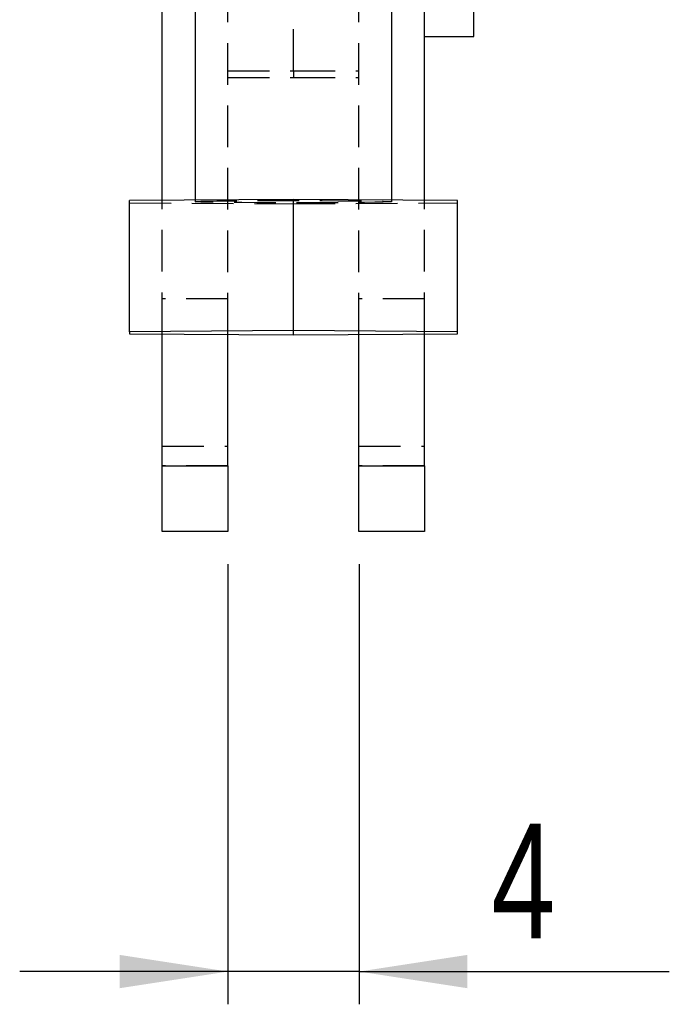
# Model space of a CAD drawing. Extents: x 29 to 404, y 27 to 256.
# Tile 20 of 40: x 223 to 243, y 167 to 197. Entities that reach past the tile are written whole.
import ezdxf

# ---------------------------------------------------------------- set-up
doc = ezdxf.new("R2010")
doc.units = 0
doc.linetypes.add('HIDDEN', pattern=[1.905, 1.27, -0.635])
doc.layers.get('0').update_dxf_attribs({"linetype": 'CONTINUOUS'})
doc.styles.add('SLDTEXTSTYLE0', font='TXT', dxfattribs={"width": 0.75})
doc.dimstyles.new('SLDDIMSTYLE2', dxfattribs={"dimtxt": 3.5, "dimasz": 3.302, "dimexe": 0, "dimexo": 0.0625, "dimgap": 0.875, "dimtad": 1, "dimdec": 3, "dimrnd": 1e-09, "dimzin": 12, "dimtxsty": 'SLDTEXTSTYLE0', "dimsah": 1, "dimcen": 0.09, "dimazin": 3, "dimtfac": 1, "dimtdec": 3, "dimtmove": 0, "dimatfit": 3, "dimtolj": 1, "dimtzin": 12})

# ---------------------------------------------------------------- blocks, each defined once
blk = doc.blocks.new('_D_8')
at = {"color": 179, "linetype": 'CONTINUOUS'}
for p, q in [((229.812, 180.847), (229.812, 167.42)), ((233.812, 180.847), (233.812, 167.42)), ((229.812, 168.42), (223.462, 168.42)), ((233.812, 168.42), (229.812, 168.42)), ((233.812, 168.42), (243.277, 168.42))]:
    blk.add_line(p, q, dxfattribs=at)
for points in [[(229.812, 168.42), (226.51, 168.928), (226.51, 167.912)], [(233.812, 168.42), (237.114, 167.912), (237.114, 168.928)]]:
    blk.add_solid(points, dxfattribs=at)
at = {"color": 179, "linetype": 'CONTINUOUS', "insert": (237.847, 172.932, 3.192), "char_height": 3.5, "attachment_point": 1, "style": 'SLDTEXTSTYLE0'}
blk.add_mtext('4', dxfattribs=at)

msp = doc.modelspace()

# ---------------------------------------------------------------- linework, layer by layer
at = {"color": 7, "linetype": 'CONTINUOUS'}
for p, q in [((228.81165, 204.02656), (228.81165, 191.95763)), ((234.81165, 191.95763), (234.81165, 204.02656)), ((227.81165, 191.9511), (227.81165, 203.20298)), ((235.81165, 191.9511), (235.81165, 203.20298)), ((237.31165, 196.95298), (237.31165, 202.45298)), ((235.81165, 196.95298), (237.31165, 196.95298)), ((231.81165, 191.97723), (226.81165, 191.94456)), ((226.81165, 187.94482), (226.81165, 191.94456)), ((231.81165, 187.97749), (231.81165, 191.97723)), ((236.81165, 191.94456), (231.81165, 191.97723)), ((236.81165, 187.94482), (236.81165, 191.94456)), ((231.81165, 187.97749), (226.81165, 187.94482)), ((226.81165, 187.94482), (226.81165, 187.87947)), ((226.81165, 187.87947), (231.81165, 187.8468)), ((227.81165, 183.84679), (227.81165, 187.87294)), ((229.81165, 183.84679), (229.81165, 187.85987)), ((236.81165, 187.94482), (231.81165, 187.97749)), ((231.81165, 187.8468), (236.81165, 187.87947)), ((233.81165, 183.84679), (233.81165, 187.85987)), ((235.81165, 183.84679), (235.81165, 187.87294)), ((236.81165, 187.87947), (236.81165, 187.94482)), ((227.81165, 183.84679), (229.81165, 183.84679)), ((227.81165, 181.84679), (227.81165, 183.84679)), ((229.81165, 183.84679), (229.81165, 181.84679)), ((233.81165, 183.84679), (235.81165, 183.84679)), ((233.81165, 181.84679), (233.81165, 183.84679)), ((235.81165, 183.84679), (235.81165, 181.84679)), ((229.81165, 181.84679), (227.81165, 181.84679)), ((235.81165, 181.84679), (233.81165, 181.84679))]:
    msp.add_line(p, q, dxfattribs=at)
at = {"color": 7, "linetype": 'HIDDEN'}
for p, q in [((229.81165, 187.85987), (229.81165, 203.20298)), ((233.81165, 187.85987), (233.81165, 203.20298)), ((231.81165, 195.90525), (231.81165, 198.62619)), ((229.81165, 195.90525), (231.81165, 195.90525)), ((231.81165, 195.90525), (231.81165, 195.70298)), ((231.81165, 195.90525), (233.81165, 195.90525)), ((229.81165, 195.70298), (231.81165, 195.70298)), ((231.81165, 195.70298), (233.81165, 195.70298)), ((226.81165, 191.87922), (231.81165, 191.84654)), ((227.81165, 187.87294), (227.81165, 191.9511)), ((228.81165, 191.95763), (228.81165, 191.91189)), ((231.81165, 191.84654), (236.81165, 191.87922)), ((234.81165, 191.91189), (234.81165, 191.95763)), ((235.81165, 187.87294), (235.81165, 191.9511)), ((229.81165, 188.94679), (227.81165, 188.94679)), ((235.81165, 188.94679), (233.81165, 188.94679)), ((231.81165, 187.8468), (231.81165, 187.97749)), ((227.81165, 184.44679), (229.81165, 184.44679)), ((233.81165, 184.44679), (235.81165, 184.44679)), ((229.81165, 183.84679), (227.81165, 183.84679)), ((235.81165, 183.84679), (233.81165, 183.84679))]:
    msp.add_line(p, q, dxfattribs=at)
at = {"color": 7, "linetype": 'HIDDEN', "flags": 128}
msp.add_lwpolyline([(228.81165, 191.91189), (228.8548, 191.91763), (228.98302, 191.9232), (229.19261, 191.92845), (229.47754, 191.93322), (229.82963, 191.93738), (230.23873, 191.9408), (230.69308, 191.94339), (231.17961, 191.94508), (231.68433, 191.94581), (232.1927, 191.94557), (232.69012, 191.94436), (233.16226, 191.94221), (233.59555, 191.93919), (233.97752, 191.93538), (234.29718, 191.9309), (234.54534, 191.92587), (234.71485, 191.92044), (234.80084, 191.91477), (234.80084, 191.90901), (234.71485, 191.90333), (234.54534, 191.8979), (234.29718, 191.89288), (233.97752, 191.88839), (233.59555, 191.88459), (233.16226, 191.88157), (232.69012, 191.87942), (232.1927, 191.87821), (231.68433, 191.87797), (231.17961, 191.8787), (230.69308, 191.88038), (230.23873, 191.88298), (229.82963, 191.8864), (229.47754, 191.89056), (229.19261, 191.89533), (228.98302, 191.90058), (228.8548, 191.90615), (228.81165, 191.91189)], dxfattribs=at)

# ---------------------------------------------------------------- dimensions: what is measured, and where the dimension line sits
at = {"color": 179, "linetype": 'CONTINUOUS'}
dim = msp.add_linear_dim(base=(229.81165, 168.42047), p1=(233.81165, 181.84679), p2=(229.81165, 181.84679), dimstyle='SLDDIMSTYLE2', dxfattribs=at)
dim.commit()
dim.dimension.update_dxf_attribs({"geometry": '_D_8', "text_midpoint": (240.56213, 168.42047), "dimtype": 160})

doc.saveas('drawing.dxf')
